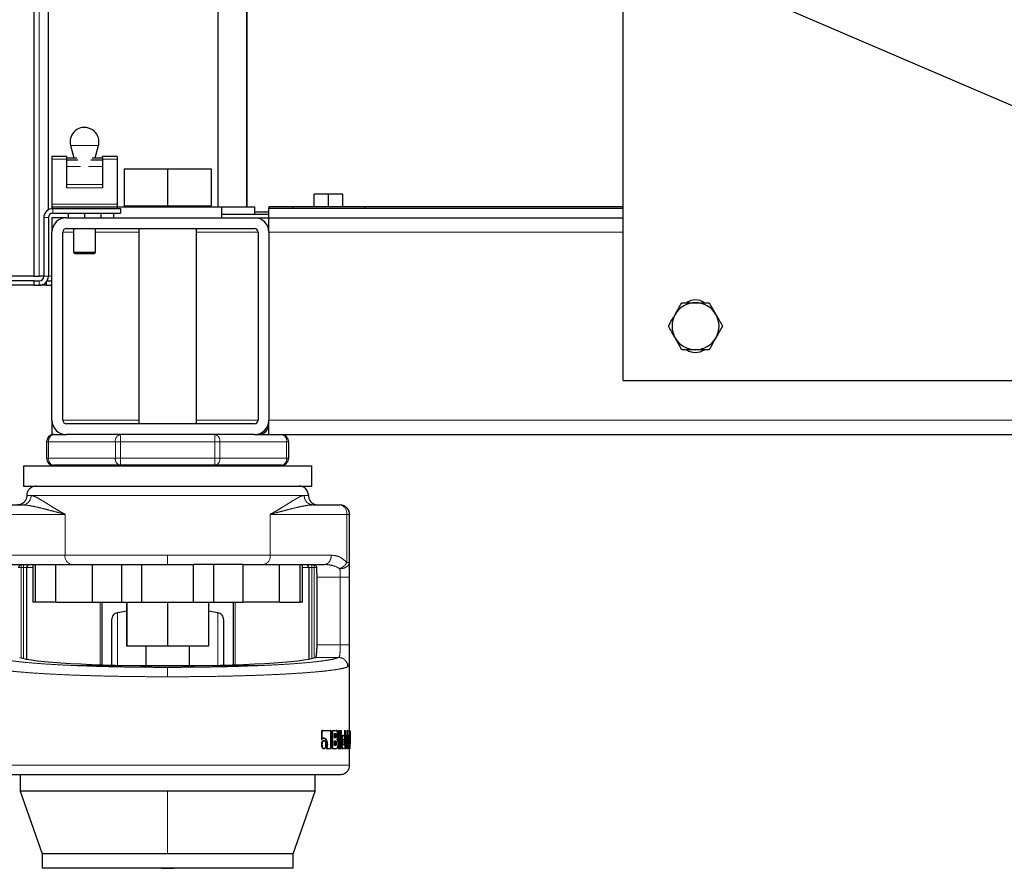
# Model space of a CAD drawing. Header units: millimetres. Extents: x 27 to 261, y 60 to 147.
# Tile 20 of 75: x 98.21 to 103.66, y 60.49 to 65.19. Entities that reach past the tile are written whole.
import ezdxf

# ---------------------------------------------------------------- set-up
doc = ezdxf.new("R2010")
doc.units = ezdxf.units.MM
doc.linetypes.add('PHANTOM', pattern=[12.7, 6.35, -1.27, 1.27, -1.27, 1.27, -1.27])

msp = doc.modelspace()

# ---------------------------------------------------------------- linework, layer by layer
at = {"color": 7, "linetype": 'Continuous', "lineweight": 25}
for p, q in [((98.2917, 90.4667), (98.2917, 63.7708)), ((98.3717, 64.1391), (98.3717, 90.3867)), ((99.3117, 64.1546), (99.3117, 70.9526)), ((99.4687, 70.8345), (99.4687, 64.1546)), ((99.4717, 64.1546), (99.4717, 70.8322)), ((101.5517, 63.1946), (101.5517, 65.2946)), ((102.3517, 65.2946), (105.1517, 64.0946)), ((98.4944, 64.4939), (98.5128, 64.4253)), ((98.6306, 64.4253), (98.649, 64.4939)), ((98.4717, 64.4338), (98.3917, 64.4338)), ((98.3917, 64.4338), (98.3917, 64.419)), ((98.3917, 64.419), (98.3917, 64.169)), ((98.4717, 64.4338), (98.4717, 64.4253)), ((98.4717, 64.4253), (98.5287, 64.4253)), ((98.4717, 64.4253), (98.4717, 64.4159)), ((98.4717, 64.4159), (98.5358, 64.4159)), ((98.4717, 64.4159), (98.4717, 64.379)), ((98.6075, 64.4159), (98.6717, 64.4159)), ((98.6147, 64.4253), (98.6717, 64.4253)), ((98.7517, 64.4338), (98.6717, 64.4338)), ((98.6717, 64.4253), (98.6717, 64.4338)), ((98.6717, 64.4253), (98.6717, 64.4159)), ((98.6717, 64.4159), (98.6717, 64.379)), ((98.7517, 64.4338), (98.7517, 64.419)), ((98.7517, 64.419), (98.7517, 64.169)), ((98.4717, 64.379), (98.4717, 64.2795)), ((98.6717, 64.379), (98.6717, 64.2795)), ((98.7917, 64.3646), (98.7917, 64.1606)), ((98.7917, 64.3646), (99.0317, 64.3646)), ((99.0317, 64.3646), (99.0317, 64.1606)), ((99.0317, 64.3646), (99.2717, 64.3646)), ((99.2717, 64.3646), (99.2717, 64.1606)), ((98.4717, 64.2795), (98.4717, 64.2599)), ((98.6717, 64.2795), (98.6717, 64.2599)), ((99.8417, 64.1546), (99.8417, 64.2246)), ((99.9217, 64.2246), (99.8417, 64.2246)), ((99.9217, 64.1546), (99.9217, 64.2246)), ((100.0017, 64.2246), (99.9217, 64.2246)), ((100.0017, 64.1546), (100.0017, 64.2246)), ((98.3917, 64.169), (98.3917, 64.1558)), ((98.7517, 64.169), (98.7517, 64.1558)), ((98.3917, 64.1558), (98.3917, 64.1458)), ((98.3917, 64.1558), (98.7517, 64.1558)), ((98.3917, 64.1458), (98.3967, 64.1458)), ((98.3967, 64.1458), (98.7717, 64.1458)), ((98.3967, 64.1208), (98.7717, 64.1208)), ((98.4817, 64.1208), (98.4817, 64.0946)), ((98.5717, 64.1208), (98.5717, 64.0946)), ((98.6617, 64.1208), (98.6617, 64.0946)), ((98.7317, 64.1208), (98.7317, 64.0946)), ((98.7517, 64.1558), (98.7517, 64.1458)), ((98.7517, 64.1546), (99.3317, 64.1546)), ((98.7717, 64.1458), (98.7717, 64.1208)), ((98.7917, 64.1606), (98.7917, 64.1546)), ((98.7917, 64.1606), (98.9117, 64.1606)), ((98.9117, 64.1606), (99.0317, 64.1606)), ((99.0317, 64.1606), (99.1517, 64.1606)), ((99.1517, 64.1606), (99.2717, 64.1606)), ((99.2717, 64.1546), (99.2717, 64.1606)), ((99.3317, 64.0946), (99.3317, 64.1546)), ((99.3317, 64.1546), (99.5117, 64.1546)), ((99.3317, 64.1146), (99.5917, 64.1146)), ((99.5117, 64.1546), (99.5117, 64.1146)), ((99.5917, 64.1246), (99.5117, 64.1246)), ((99.7217, 64.1546), (99.5917, 64.1546)), ((99.5917, 64.1546), (99.5917, 64.1473)), ((99.5917, 64.0946), (99.5917, 64.1473)), ((99.5917, 64.1473), (101.5517, 64.1473)), ((99.7217, 64.1546), (99.7217, 64.1473)), ((100.1217, 64.1546), (99.7217, 64.1546)), ((100.1217, 64.1473), (100.1217, 64.1546)), ((101.5517, 64.1546), (100.1217, 64.1546)), ((98.3467, 64.0958), (98.3467, 63.7708)), ((98.3717, 64.0958), (98.3717, 63.7708)), ((98.4717, 64.0946), (98.3917, 64.0946)), ((98.3917, 64.0946), (98.3917, 64.0146)), ((98.4717, 64.0946), (99.5117, 64.0946)), ((99.5117, 64.0946), (99.5917, 64.0946)), ((99.5917, 64.0946), (101.5517, 64.0946)), ((99.5917, 64.0146), (99.5917, 64.0946)), ((98.3917, 62.9746), (98.3917, 64.0146)), ((98.4517, 62.9746), (98.4517, 64.0146)), ((98.4717, 64.0346), (99.5117, 64.0346)), ((98.5117, 64.0346), (98.5117, 63.9046)), ((98.6317, 63.9046), (98.6317, 64.0346)), ((98.8717, 64.0346), (98.8717, 62.9546)), ((99.1917, 62.9546), (99.1917, 64.0346)), ((99.5317, 64.0146), (99.5317, 62.9746)), ((99.5917, 64.0346), (99.5891, 64.0346)), ((99.5917, 64.0146), (99.5917, 62.9746)), ((98.5117, 63.9046), (98.5217, 63.8946)), ((98.5117, 63.9046), (98.5417, 63.9046)), ((98.5467, 63.8946), (98.5217, 63.8946)), ((98.5417, 63.9046), (98.6317, 63.9046)), ((98.6217, 63.8946), (98.5467, 63.8946)), ((98.6217, 63.8946), (98.6317, 63.9046)), ((98.2917, 63.7708), (97.8017, 63.7708)), ((98.2917, 63.7458), (97.8017, 63.7458)), ((98.2917, 63.7708), (98.3217, 63.7708)), ((98.2917, 63.7458), (98.2917, 63.7208)), ((98.2917, 63.7458), (98.3217, 63.7458)), ((98.3467, 63.7708), (98.3217, 63.7708)), ((98.3592, 63.7377), (98.3592, 63.7208)), ((98.365, 63.7458), (98.3917, 63.7458)), ((98.2917, 63.7208), (97.8017, 63.7208)), ((98.2917, 63.7208), (98.3217, 63.7208)), ((98.3592, 63.7208), (98.3217, 63.7208)), ((98.3592, 63.7208), (98.3917, 63.7208)), ((101.8766, 63.6246), (101.9517, 63.6246)), ((102.0267, 63.6246), (102.0643, 63.5596)), ((101.8766, 63.3646), (101.8391, 63.4296)), ((102.0267, 63.3646), (101.9517, 63.3646)), ((101.5517, 63.1946), (105.1517, 63.1946)), ((98.3917, 62.9746), (98.3917, 62.8946)), ((99.5917, 62.8946), (99.5917, 62.9746)), ((99.5117, 62.9546), (98.4717, 62.9546)), ((98.3617, 62.8546), (98.3617, 62.7646)), ((98.4017, 62.8946), (98.3917, 62.8946)), ((98.4017, 62.8946), (98.4717, 62.8946)), ((99.5117, 62.8946), (98.4717, 62.8946)), ((99.5117, 62.8946), (99.5917, 62.8946)), ((99.5917, 62.8946), (127.3117, 62.8946)), ((99.7017, 62.7646), (99.7017, 62.8546)), ((98.2336, 62.7212), (98.2336, 62.6096)), ((98.2336, 62.7212), (99.8298, 62.7212)), ((98.7707, 62.7246), (98.4017, 62.7246)), ((98.4317, 62.7246), (98.4317, 62.7212)), ((99.2926, 62.7246), (98.7707, 62.7246)), ((99.6617, 62.7246), (99.2926, 62.7246)), ((99.6317, 62.7212), (99.6317, 62.7246)), ((99.8298, 62.6096), (99.8298, 62.7212)), ((98.2336, 62.6096), (99.8298, 62.6096)), ((98.0786, 62.5055), (98.2261, 62.5055)), ((99.8372, 62.5055), (99.9848, 62.5055)), ((100.0342, 62.467), (100.0368, 62.4534)), ((100.038, 61.2551), (100.038, 62.4534)), ((98.1644, 62.1758), (98.4132, 62.1758)), ((98.2509, 62.1585), (98.2509, 61.652)), ((98.2856, 62.1758), (98.2856, 61.9676)), ((98.2993, 62.1758), (98.2993, 61.9676)), ((98.4132, 61.9676), (98.4132, 62.1758)), ((98.4132, 62.1758), (98.6144, 62.1758)), ((98.6144, 62.1758), (98.6144, 61.9676)), ((98.6144, 62.1758), (98.6282, 62.1758)), ((98.7782, 61.9676), (98.7782, 62.1758)), ((98.8894, 61.9676), (98.8894, 62.1758)), ((98.8894, 62.1758), (99.174, 62.1758)), ((99.174, 61.9676), (99.174, 62.1758)), ((99.2851, 62.1758), (99.2851, 61.9676)), ((99.449, 62.1758), (99.4352, 62.1758)), ((99.449, 61.9676), (99.449, 62.1758)), ((99.449, 62.1758), (99.6502, 62.1758)), ((99.6502, 61.9676), (99.6502, 62.1758)), ((99.6502, 62.1758), (99.8989, 62.1758)), ((99.7641, 61.9676), (99.7641, 62.1758)), ((99.7778, 61.9676), (99.7778, 62.1758)), ((99.8125, 62.1585), (99.8125, 61.652)), ((99.8581, 61.731), (99.8581, 62.1064)), ((98.2993, 61.9676), (98.2856, 61.9676)), ((98.4132, 61.9676), (98.2993, 61.9676)), ((98.4132, 61.9676), (98.6144, 61.9676)), ((98.6144, 61.9676), (98.7782, 61.9676)), ((98.6673, 61.9676), (98.6673, 61.6208)), ((98.7782, 61.9676), (98.8894, 61.9676)), ((98.8061, 61.9676), (98.8061, 61.7247)), ((98.8061, 61.7247), (98.8061, 61.9676)), ((98.8894, 61.9676), (99.174, 61.9676)), ((99.0317, 61.9676), (99.0317, 61.7247)), ((99.174, 61.9676), (99.2851, 61.9676)), ((99.2572, 61.9676), (99.2572, 61.7247)), ((99.2851, 61.9676), (99.449, 61.9676)), ((99.396, 61.6208), (99.396, 61.9676)), ((99.6502, 61.9676), (99.449, 61.9676)), ((99.6502, 61.9676), (99.7641, 61.9676)), ((99.7778, 61.9676), (99.7641, 61.9676)), ((98.8061, 61.9176), (98.7543, 61.9088)), ((99.3091, 61.9088), (99.2572, 61.9176)), ((99.0317, 61.7247), (98.8061, 61.7247)), ((98.8061, 61.7247), (98.8061, 61.7247)), ((98.9117, 61.7247), (98.9117, 61.6161)), ((99.2572, 61.7247), (99.0317, 61.7247)), ((99.1517, 61.6161), (99.1517, 61.7247)), ((98.5314, 61.6161), (99.5315, 61.6161)), ((99.8821, 61.2492), (99.8821, 61.2079)), ((99.8821, 61.2492), (99.8855, 61.2492)), ((99.8855, 61.2492), (99.8855, 61.2079)), ((99.8866, 61.2576), (99.89, 61.2576)), ((99.89, 61.2576), (99.9309, 61.2576)), ((99.9348, 61.1664), (99.9348, 61.2492)), ((99.9401, 61.2576), (99.9401, 61.1576)), ((99.9401, 61.2576), (99.9437, 61.2576)), ((99.9437, 61.2576), (99.9437, 61.1576)), ((99.9437, 61.2576), (99.9647, 61.2576)), ((99.9623, 61.2392), (99.9521, 61.2392)), ((99.9521, 61.2392), (99.9521, 61.2194)), ((99.9606, 61.2245), (99.9606, 61.2342)), ((99.9643, 61.2342), (99.9606, 61.2342)), ((99.9606, 61.2245), (99.9643, 61.2245)), ((99.9643, 61.2245), (99.9643, 61.2342)), ((99.9717, 61.2271), (99.9717, 61.2391)), ((99.9728, 61.2576), (99.9728, 61.1576)), ((99.9728, 61.2576), (99.9765, 61.2576)), ((99.9765, 61.2576), (99.9834, 61.2576)), ((99.9765, 61.2576), (99.9765, 61.1576)), ((99.9834, 61.1576), (99.9834, 61.2576)), ((99.9838, 61.2576), (99.9838, 61.2376)), ((99.9838, 61.2576), (99.9876, 61.2576)), ((99.9838, 61.2376), (99.9876, 61.2376)), ((99.9838, 61.2296), (99.9838, 61.1576)), ((99.9838, 61.2296), (99.9876, 61.2296)), ((99.9876, 61.2576), (99.9876, 61.2376)), ((99.9876, 61.2576), (99.9939, 61.2576)), ((99.9876, 61.2376), (99.9939, 61.2376)), ((99.9876, 61.2296), (99.9939, 61.2296)), ((99.9876, 61.2296), (99.9876, 61.1576)), ((99.9939, 61.2376), (99.9939, 61.2576)), ((99.9939, 61.1576), (99.9939, 61.2296)), ((99.9986, 61.2297), (100.0025, 61.2297)), ((100.0025, 61.2297), (100.0111, 61.2297)), ((100.0097, 61.2576), (100.0097, 61.2297)), ((100.0097, 61.2576), (100.0136, 61.2576)), ((100.0111, 61.2102), (100.0111, 61.2297)), ((100.0136, 61.2576), (100.0136, 61.1576)), ((100.0136, 61.2576), (100.0181, 61.2576)), ((100.0181, 61.1576), (100.0181, 61.2576)), ((100.0184, 61.2296), (100.0181, 61.2271)), ((100.0184, 61.2296), (100.0223, 61.2296)), ((100.0223, 61.2296), (100.0265, 61.2296)), ((100.0228, 61.1954), (100.0265, 61.2296)), ((100.0239, 61.2576), (100.0239, 61.2296)), ((100.0239, 61.2576), (100.0278, 61.2576)), ((100.0278, 61.2576), (100.0278, 61.1576)), ((100.0278, 61.2576), (100.031, 61.2576)), ((100.031, 61.1576), (100.031, 61.2576)), ((100.031, 61.2309), (100.0349, 61.2309)), ((100.0349, 61.2309), (100.0378, 61.2309)), ((100.038, 61.2553), (100.042, 61.2553)), ((100.0418, 61.2312), (100.0418, 61.1853)), ((100.042, 61.158), (100.042, 61.2549)), ((99.882, 61.1791), (99.8854, 61.1791)), ((99.8821, 61.2079), (99.8855, 61.2079)), ((99.8932, 61.2006), (99.8967, 61.2006)), ((99.9116, 61.1792), (99.9151, 61.1792)), ((99.9521, 61.2194), (99.9623, 61.2194)), ((99.9633, 61.1978), (99.9521, 61.1978)), ((99.9521, 61.1978), (99.9521, 61.1766)), ((99.9521, 61.1766), (99.9633, 61.1766)), ((99.9615, 61.1817), (99.9615, 61.1928)), ((99.9652, 61.1928), (99.9615, 61.1928)), ((99.9652, 61.1817), (99.9615, 61.1817)), ((99.9652, 61.1817), (99.9652, 61.1928)), ((99.9724, 61.1903), (99.9724, 61.1761)), ((99.9939, 61.2127), (99.9976, 61.2127)), ((99.9939, 61.1746), (99.9976, 61.1746)), ((99.9976, 61.2127), (99.9976, 61.1746)), ((100.0033, 61.1827), (100.0033, 61.2052)), ((100.0047, 61.2102), (100.0111, 61.2102)), ((100.0047, 61.1777), (100.0111, 61.1777)), ((100.0097, 61.2102), (100.0097, 61.1777)), ((100.0111, 61.1777), (100.0111, 61.1576)), ((100.0181, 61.1954), (100.0185, 61.1954)), ((100.0181, 61.1659), (100.0191, 61.1576)), ((100.0273, 61.1576), (100.0228, 61.1954)), ((100.0239, 61.2054), (100.0239, 61.1863)), ((100.031, 61.2136), (100.0327, 61.2136)), ((100.031, 61.1749), (100.0327, 61.1749)), ((100.0327, 61.2136), (100.0327, 61.1749)), ((100.0351, 61.2097), (100.0351, 61.1988)), ((100.0378, 61.2095), (100.0351, 61.2095)), ((100.0351, 61.1988), (100.0378, 61.2078)), ((100.0378, 61.2078), (100.0351, 61.2078)), ((100.0351, 61.1808), (100.0393, 61.1962)), ((100.0355, 61.178), (100.0393, 61.178)), ((100.0373, 61.2147), (100.0357, 61.2147)), ((100.0378, 61.2078), (100.0378, 61.2095)), ((100.0378, 61.1909), (100.0378, 61.1853)), ((100.0378, 61.1853), (100.0378, 61.178)), ((100.0393, 61.1962), (100.0393, 61.2136)), ((100.0393, 61.1576), (100.0393, 61.178)), ((99.8932, 61.1576), (99.8967, 61.1576)), ((99.9077, 61.1579), (99.9112, 61.1579)), ((99.9112, 61.1579), (99.9309, 61.1579)), ((99.9401, 61.1576), (99.9437, 61.1576)), ((99.9437, 61.1576), (99.9655, 61.1576)), ((99.9728, 61.1576), (99.9765, 61.1576)), ((99.9765, 61.1576), (99.9834, 61.1576)), ((99.9838, 61.1576), (99.9876, 61.1576)), ((99.9876, 61.1576), (99.9939, 61.1576)), ((99.9986, 61.1576), (100.0025, 61.1576)), ((100.0111, 61.1576), (100.0025, 61.1576)), ((100.0111, 61.1576), (100.0136, 61.1576)), ((100.0136, 61.1576), (100.0181, 61.1576)), ((100.0231, 61.1576), (100.0191, 61.1576)), ((100.0231, 61.1576), (100.0273, 61.1576)), ((100.0273, 61.1576), (100.0278, 61.1576)), ((100.0278, 61.1576), (100.031, 61.1576)), ((100.0349, 61.1576), (100.031, 61.1576)), ((100.0349, 61.1576), (100.0393, 61.1576)), ((100.038, 61.0654), (100.038, 61.1576)), ((100.0393, 61.1641), (100.0419, 61.1641)), ((100.042, 61.1576), (100.0393, 61.1576)), ((98.2162, 61.0134), (98.2162, 60.9221)), ((99.8472, 60.9221), (99.8472, 61.0134)), ((98.2162, 60.9221), (98.3377, 60.575)), ((99.0317, 60.9221), (98.2162, 60.9221)), ((99.8472, 60.9221), (99.0317, 60.9221)), ((99.7257, 60.575), (99.8472, 60.9221)), ((98.3377, 60.575), (98.3377, 60.495)), ((99.0317, 60.575), (98.3377, 60.575)), ((99.7257, 60.575), (99.0317, 60.575)), ((99.7257, 60.495), (99.7257, 60.575)), ((99.7257, 60.495), (98.3377, 60.495))]:
    msp.add_line(p, q, dxfattribs=at)
at = {"color": 8, "linetype": 'PHANTOM', "lineweight": 18}
for p, q in [((98.3217, 63.7708), (98.3217, 90.3867)), ((98.533, 64.4939), (98.4944, 64.4939)), ((98.649, 64.4939), (98.533, 64.4939)), ((98.3917, 64.419), (98.4717, 64.419)), ((98.6717, 64.419), (98.7517, 64.419)), ((98.4717, 64.379), (98.5502, 64.379)), ((98.5931, 64.379), (98.6717, 64.379)), ((98.4717, 64.2795), (98.6717, 64.2795)), ((98.4717, 64.2599), (98.6717, 64.2599)), ((98.3917, 64.169), (98.7517, 64.169)), ((98.3967, 64.1208), (98.3967, 64.1458)), ((98.3717, 64.0958), (98.3467, 64.0958)), ((98.5117, 64.0146), (98.4517, 64.0146)), ((98.8717, 64.0146), (98.6317, 64.0146)), ((99.5317, 64.0146), (99.1917, 64.0146)), ((99.5917, 64.0146), (101.5517, 64.0146)), ((98.3217, 63.7458), (98.3217, 63.7208)), ((98.3467, 63.7708), (98.3717, 63.7708)), ((98.3917, 63.7708), (98.3717, 63.7708)), ((98.8717, 62.9746), (98.4517, 62.9746)), ((99.5317, 62.9746), (99.1917, 62.9746)), ((99.5917, 62.9746), (127.3117, 62.9746)), ((98.3734, 62.8546), (98.3617, 62.8546)), ((98.3734, 62.7646), (98.3734, 62.8546)), ((98.3734, 62.8546), (98.7424, 62.8546)), ((98.7424, 62.8546), (98.7424, 62.7646)), ((98.7707, 62.8546), (98.7424, 62.8546)), ((98.7707, 62.8546), (98.7707, 62.8946)), ((98.7707, 62.7646), (98.7707, 62.8546)), ((98.7707, 62.8546), (99.2926, 62.8546)), ((99.2926, 62.8946), (99.2926, 62.8546)), ((99.2926, 62.8546), (99.2926, 62.7646)), ((99.3209, 62.8546), (99.2926, 62.8546)), ((99.3209, 62.7646), (99.3209, 62.8546)), ((99.3209, 62.8546), (99.69, 62.8546)), ((99.69, 62.8546), (99.69, 62.7646)), ((99.7017, 62.8546), (99.69, 62.8546)), ((98.3734, 62.7646), (98.3617, 62.7646)), ((98.3734, 62.7646), (98.7424, 62.7646)), ((98.7707, 62.7646), (98.7424, 62.7646)), ((98.7707, 62.7646), (99.2926, 62.7646)), ((98.7707, 62.7246), (98.7707, 62.7646)), ((99.3209, 62.7646), (99.2926, 62.7646)), ((99.2926, 62.7646), (99.2926, 62.7246)), ((99.3209, 62.7646), (99.69, 62.7646)), ((99.7017, 62.7646), (99.69, 62.7646)), ((98.2527, 62.5575), (98.2766, 62.5575)), ((98.2766, 62.5575), (99.7868, 62.5575)), ((99.7868, 62.5575), (99.8107, 62.5575)), ((98.0407, 62.4534), (98.4641, 62.4534)), ((98.4641, 62.4534), (98.4641, 62.2279)), ((99.5993, 62.2279), (99.5993, 62.4534)), ((99.5993, 62.4534), (100.0227, 62.4534)), ((100.0227, 62.1865), (100.0227, 62.4534)), ((100.0227, 62.4534), (100.0368, 62.4534)), ((100.0368, 62.1865), (100.0368, 62.4534)), ((100.0368, 62.4534), (100.038, 62.4534)), ((98.4641, 62.2279), (98.1265, 62.2279)), ((99.0317, 62.2279), (98.4641, 62.2279)), ((99.0317, 62.1758), (99.0317, 62.2279)), ((99.5993, 62.2279), (99.0317, 62.2279)), ((99.9369, 62.2279), (99.5993, 62.2279)), ((98.222, 62.1585), (98.2047, 62.1585)), ((98.222, 62.1585), (98.222, 62.1758)), ((98.222, 61.6587), (98.222, 62.1585)), ((98.222, 62.1585), (98.2336, 62.1585)), ((98.2336, 62.1585), (98.2336, 62.1758)), ((98.2509, 62.1585), (98.2336, 62.1585)), ((98.2336, 62.1585), (98.2336, 61.6556)), ((98.2856, 62.1585), (98.2509, 62.1585)), ((99.8125, 62.1585), (99.7778, 62.1585)), ((99.8125, 62.1585), (99.8298, 62.1585)), ((99.8298, 62.1758), (99.8298, 62.1585)), ((99.8298, 62.1585), (99.8414, 62.1585)), ((99.8298, 61.6556), (99.8298, 62.1585)), ((99.8414, 62.1758), (99.8414, 62.1585)), ((99.8414, 62.1585), (99.8587, 62.1585)), ((99.8414, 62.1585), (99.8414, 61.6587)), ((100.0368, 62.1865), (100.0227, 62.1865)), ((99.8581, 62.1064), (99.9858, 62.1064)), ((99.9858, 61.731), (99.9858, 62.1064)), ((100.0378, 61.731), (100.0378, 62.1064)), ((98.6581, 61.6211), (98.6581, 61.9676)), ((99.4053, 61.9676), (99.4053, 61.6211)), ((98.7543, 61.6161), (98.7543, 61.9088)), ((99.3091, 61.6161), (99.3091, 61.9088)), ((99.9858, 61.731), (99.8581, 61.731)), ((100.0378, 61.731), (99.9858, 61.731)), ((99.8501, 61.6617), (99.977, 61.6617)), ((100.0378, 61.2312), (100.0418, 61.2312)), ((100.0378, 61.1853), (100.0418, 61.1853)), ((100.038, 61.0654), (98.0254, 61.0654)), ((99.0317, 60.9221), (99.0317, 60.575))]:
    msp.add_line(p, q, dxfattribs=at)
at = {"color": 7, "linetype": 'Continuous', "lineweight": 25, "flags": 128}
for points in [[(99.9944, 62.5038), (99.9922, 62.5045), (99.9848, 62.5055)], [(98.9963, 60.495), (99.0317, 60.4946), (99.0671, 60.495)]]:
    msp.add_lwpolyline(points, dxfattribs=at)
at = {"color": 7, "linetype": 'Continuous', "lineweight": 25}
for centre, radius, start, end in [((98.5717, 64.5146), 0.08, 0, 195), ((98.5717, 64.5146), 0.08, 345, 0), ((98.3967, 64.0958), 0.05, 90, 180), ((98.3967, 64.0958), 0.025, 90, 180), ((98.4717, 64.0146), 0.08, 90, 180), ((99.5117, 64.0146), 0.08, 0, 90), ((98.4717, 64.0146), 0.02, 90, 180), ((99.5117, 64.0146), 0.02, 0, 90), ((98.3217, 63.7708), 0.05, 270, 0), ((98.3217, 63.7708), 0.025, 270, 0), ((101.9517, 63.4946), 0.13, 90, 150), ((101.9517, 63.5446), 0.095, 59.1662, 121.1996), ((101.9517, 63.4946), 0.13, 30, 90), ((101.9517, 63.4946), 0.13, 150, 210), ((101.9517, 63.4946), 0.13, 330, 30), ((101.9517, 63.4946), 0.13, 210, 270), ((101.9517, 63.4946), 0.13, 270, 330), ((101.9517, 63.4446), 0.095, 239.1662, 301.1996), ((98.4717, 62.9746), 0.08, 180, 270), ((98.4717, 62.9746), 0.02, 180, 270), ((99.5117, 62.9746), 0.02, 270, 0), ((99.5117, 62.9746), 0.08, 270, 0), ((99.5317, 62.9546), 0.06, 270, 0), ((98.4017, 62.8546), 0.04, 90, 180), ((99.6617, 62.8546), 0.04, 0, 90), ((98.4017, 62.7646), 0.04, 180, 270), ((99.6617, 62.7646), 0.04, 270, 360), ((98.2683, 62.1585), 0.0174, 90, 180), ((99.7951, 62.1585), 0.0174, 0, 90)]:
    msp.add_arc(centre, radius, start, end, dxfattribs=at)
at = {"color": 8, "linetype": 'PHANTOM', "lineweight": 18}
for centre, radius, start, end in [((98.4088, 62.8596), 0.0357, 101.4218, 188.0495), ((98.7778, 62.8596), 0.0357, 101.4217, 188.0495), ((99.2856, 62.8596), 0.0357, 351.9505, 78.5783), ((99.6546, 62.8596), 0.0357, 351.9504, 78.5783), ((98.4088, 62.7596), 0.0357, 171.9506, 258.5782), ((98.7778, 62.7596), 0.0357, 171.9505, 258.5782), ((99.2856, 62.7596), 0.0357, 281.4217, 8.0495), ((99.6546, 62.7596), 0.0357, 281.4218, 8.0496), ((98.2253, 62.5568), 0.0513, 270.9081, 0.8802), ((99.9727, 62.4584), 0.0503, 354.2983, 64.3641), ((98.5104, 62.2218), 0.0467, 172.4902, 259.6668), ((99.553, 62.2218), 0.0467, 280.3333, 7.5097), ((99.9476, 62.2314), 0.0875, 295.141, 329.1406)]:
    msp.add_arc(centre, radius, start, end, dxfattribs=at)
at = {"color": 7, "linetype": 'Continuous', "lineweight": 25}
msp.add_ellipse((99.0317, 61.6707), major_axis=(0.8294, 0), ratio=0.067037, start_param=3.304073, end_param=6.120705, dxfattribs=at)
for points, knots in [([(101.8391, 63.5596), (101.8493, 63.5772), (101.862, 63.5992), (101.8742, 63.6204), (101.8766, 63.6246)], [0, 0, 0, 0, 0.798787, 1, 1, 1, 1]), ([(101.9517, 63.6246), (101.9535, 63.6246), (101.9788, 63.6246), (102.0036, 63.6246), (102.0267, 63.6246)], [0, 0, 0, 0, 0.070215, 1, 1, 1, 1]), ([(101.8016, 63.4946), (101.8112, 63.5113), (101.8236, 63.5327), (101.8363, 63.5547), (101.8391, 63.5596)], [0, 0, 0, 0, 0.775831, 1, 1, 1, 1]), ([(102.0643, 63.5596), (102.0652, 63.5581), (102.0778, 63.5361), (102.0903, 63.5146), (102.1018, 63.4946)], [0, 0, 0, 0, 0.070215, 1, 1, 1, 1]), ([(101.8391, 63.4296), (101.8382, 63.4312), (101.8255, 63.4531), (101.8131, 63.4746), (101.8016, 63.4946)], [0, 0, 0, 0, 0.070215, 1, 1, 1, 1]), ([(102.1018, 63.4946), (102.0993, 63.4904), (102.0871, 63.4692), (102.0744, 63.4472), (102.0643, 63.4296)], [0, 0, 0, 0, 0.201215, 1, 1, 1, 1]), ([(102.0643, 63.4296), (102.0614, 63.4247), (102.0487, 63.4027), (102.0363, 63.3813), (102.0267, 63.3646)], [0, 0, 0, 0, 0.2241686, 1, 1, 1, 1]), ([(101.9517, 63.3646), (101.9499, 63.3646), (101.9246, 63.3646), (101.8997, 63.3646), (101.8766, 63.3646)], [0, 0, 0, 0, 0.0702149, 1, 1, 1, 1]), ([(98.3047, 62.6096), (98.2973, 62.6087), (98.282, 62.6068), (98.2645, 62.5927), (98.2544, 62.5752), (98.2532, 62.5633), (98.2527, 62.5575)], [0, 0, 0, 0, 0.270261, 0.56243, 0.789736, 1, 1, 1, 1]), ([(99.8107, 62.5575), (99.8098, 62.5649), (99.8079, 62.5803), (99.7938, 62.5977), (99.7763, 62.6079), (99.7644, 62.609), (99.7587, 62.6096)], [0, 0, 0, 0, 0.270261, 0.562429, 0.789736, 1, 1, 1, 1]), ([(98.2527, 62.5575), (98.252, 62.551), (98.2509, 62.5409), (98.2444, 62.5288), (98.2377, 62.5205), (98.2293, 62.5138), (98.2172, 62.5073), (98.2071, 62.5062), (98.2006, 62.5055)], [0, 0, 0, 0, 0.239457, 0.368361, 0.5, 0.631639, 0.760543, 1, 1, 1, 1]), ([(99.8107, 62.5575), (99.8114, 62.551), (99.8125, 62.5409), (99.819, 62.5288), (99.8257, 62.5205), (99.834, 62.5138), (99.8462, 62.5073), (99.8562, 62.5062), (99.8628, 62.5055)], [0, 0, 0, 0, 0.239457, 0.36836, 0.5, 0.63164, 0.760542, 1, 1, 1, 1]), ([(100.0341, 62.467), (100.0337, 62.4693), (100.032, 62.4784), (100.0213, 62.4912), (100.0072, 62.5013), (99.9973, 62.5025), (99.9943, 62.5029)], [0, 0, 0, 0, 0.125758, 0.484328, 0.842903, 1, 1, 1, 1]), ([(100.0376, 62.4534), (100.0372, 62.459), (100.0365, 62.4703), (100.0274, 62.4866), (100.013, 62.4993), (100.0008, 62.5028), (99.9948, 62.5045)], [0, 0, 0, 0, 0.246572, 0.500197, 0.753932, 1, 1, 1, 1]), ([(98.2076, 62.1585), (98.2084, 62.1613), (98.2102, 62.167), (98.2186, 62.174), (98.2264, 62.1751), (98.2316, 62.1758)], [0, 0, 0, 0, 0.2502769, 0.4998125, 1, 1, 1, 1]), ([(98.6282, 62.1758), (98.6551, 62.1758), (98.7091, 62.1758), (98.7972, 62.1758), (98.8587, 62.1758), (98.8894, 62.1758)], [0, 0, 0, 0, 0.333229, 0.667332, 1, 1, 1, 1]), ([(99.4352, 62.1758), (99.4082, 62.1758), (99.3542, 62.1758), (99.2662, 62.1758), (99.2046, 62.1758), (99.174, 62.1758)], [0, 0, 0, 0, 0.3331997, 0.6673012, 1, 1, 1, 1]), ([(99.8317, 62.1758), (99.8369, 62.1751), (99.8447, 62.174), (99.8532, 62.167), (99.8549, 62.1613), (99.8558, 62.1585)], [0, 0, 0, 0, 0.500187, 0.749723, 1, 1, 1, 1]), ([(99.8581, 62.1064), (99.8581, 62.1142), (99.8579, 62.1297), (99.8571, 62.1474), (99.8561, 62.1556), (99.8558, 62.1585)], [0, 0, 0, 0, 0.395756, 0.791504, 1, 1, 1, 1]), ([(98.7543, 61.9088), (98.75, 61.9075), (98.7411, 61.9049), (98.7303, 61.8955), (98.723, 61.8832), (98.7221, 61.8739), (98.7217, 61.8694)], [0, 0, 0, 0, 0.242357, 0.5, 0.757643, 1, 1, 1, 1]), ([(99.3417, 61.8694), (99.3412, 61.8739), (99.3403, 61.8832), (99.3331, 61.8955), (99.3223, 61.9049), (99.3134, 61.9075), (99.3091, 61.9088)], [0, 0, 0, 0, 0.242357, 0.500001, 0.757643, 1, 1, 1, 1]), ([(98.7217, 61.8694), (98.7217, 61.8685), (98.7217, 61.8665), (98.7217, 61.8509), (98.7217, 61.8267), (98.7217, 61.7941), (98.7217, 61.7546), (98.7217, 61.7095), (98.7217, 61.6645), (98.7217, 61.6328), (98.7217, 61.6194)], [0, 0, 0, 0, 0.138142, 0.275217, 0.410203, 0.54218, 0.670347, 0.794044, 0.912777, 1, 1, 1, 1]), ([(99.3417, 61.6194), (99.3417, 61.6328), (99.3417, 61.6645), (99.3417, 61.7095), (99.3417, 61.7546), (99.3417, 61.7941), (99.3417, 61.8267), (99.3417, 61.8509), (99.3417, 61.8665), (99.3417, 61.8685), (99.3417, 61.8694)], [0, 0, 0, 0, 0.087354, 0.20607, 0.329749, 0.457898, 0.589856, 0.724822, 0.861878, 1, 1, 1, 1]), ([(99.8501, 61.6617), (99.8513, 61.663), (99.8537, 61.6656), (99.8561, 61.679), (99.8575, 61.6977), (99.8581, 61.7162), (99.8581, 61.7275), (99.8581, 61.731)], [0, 0, 0, 0, 0.225842, 0.451772, 0.675828, 0.898688, 1, 1, 1, 1]), ([(99.8866, 61.2576), (99.886, 61.2575), (99.8848, 61.2572), (99.8833, 61.2552), (99.8824, 61.2527), (99.8822, 61.2505), (99.8821, 61.2494), (99.8821, 61.2492)], [0, 0, 0, 0, 0.270768, 0.516575, 0.734632, 0.950512, 1, 1, 1, 1]), ([(99.89, 61.2576), (99.8895, 61.2575), (99.8883, 61.2573), (99.8869, 61.2556), (99.8859, 61.2532), (99.8855, 61.2509), (99.8855, 61.2495), (99.8855, 61.2492)], [0, 0, 0, 0, 0.237846, 0.478394, 0.69121, 0.914869, 1, 1, 1, 1]), ([(99.9348, 61.2492), (99.9347, 61.2502), (99.9346, 61.2523), (99.9338, 61.2549), (99.9328, 61.2567), (99.9318, 61.2575), (99.9312, 61.2576), (99.9309, 61.2576)], [0, 0, 0, 0, 0.231972, 0.466693, 0.674395, 0.866949, 1, 1, 1, 1]), ([(99.9606, 61.2342), (99.9605, 61.2351), (99.9605, 61.2364), (99.9602, 61.2379), (99.9597, 61.2387), (99.9592, 61.2392), (99.9588, 61.2392), (99.9586, 61.2392)], [0, 0, 0, 0, 0.316315, 0.47011, 0.624859, 0.841355, 1, 1, 1, 1]), ([(99.9586, 61.2194), (99.9589, 61.2195), (99.9594, 61.2196), (99.96, 61.2204), (99.9604, 61.2215), (99.9605, 61.2229), (99.9606, 61.224), (99.9606, 61.2245)], [0, 0, 0, 0, 0.305732, 0.463076, 0.621218, 0.820753, 1, 1, 1, 1]), ([(99.9643, 61.2342), (99.9642, 61.2351), (99.9642, 61.2364), (99.9639, 61.2378), (99.9634, 61.2387), (99.9629, 61.2392), (99.9625, 61.2392), (99.9623, 61.2392)], [0, 0, 0, 0, 0.31456, 0.468299, 0.622908, 0.839724, 1, 1, 1, 1]), ([(99.9623, 61.2194), (99.9626, 61.2195), (99.963, 61.2196), (99.9636, 61.2203), (99.964, 61.2213), (99.9642, 61.2228), (99.9642, 61.2239), (99.9643, 61.2245)], [0, 0, 0, 0, 0.272713, 0.436081, 0.601271, 0.792522, 1, 1, 1, 1]), ([(99.9717, 61.2391), (99.9716, 61.2412), (99.9715, 61.2452), (99.9701, 61.2509), (99.9682, 61.2554), (99.9662, 61.2575), (99.9651, 61.2576), (99.9647, 61.2576)], [0, 0, 0, 0, 0.211225, 0.417827, 0.69759, 0.899546, 1, 1, 1, 1]), ([(99.9684, 61.2088), (99.9689, 61.2094), (99.9697, 61.2104), (99.9708, 61.2134), (99.9715, 61.219), (99.9716, 61.2238), (99.9717, 61.2271)], [0, 0, 0, 0, 0.1865307, 0.3433322, 0.5488614, 1, 1, 1, 1]), ([(99.9986, 61.2297), (99.998, 61.2295), (99.9968, 61.229), (99.9953, 61.2253), (99.9942, 61.2206), (99.994, 61.217), (99.9939, 61.2153)], [0, 0, 0, 0, 0.271681, 0.545338, 0.779815, 1, 1, 1, 1]), ([(100.0025, 61.2297), (100.0018, 61.2295), (100.0006, 61.229), (99.9991, 61.2252), (99.998, 61.2203), (99.9976, 61.2159), (99.9976, 61.2133), (99.9976, 61.2127)], [0, 0, 0, 0, 0.246149, 0.494083, 0.706487, 0.932703, 1, 1, 1, 1]), ([(100.0223, 61.2296), (100.022, 61.2273), (100.0218, 61.2248), (100.0214, 61.2221), (100.0214, 61.2215), (100.0213, 61.2208), (100.0212, 61.2202), (100.0211, 61.2196), (100.0211, 61.2191), (100.021, 61.2186), (100.021, 61.218), (100.0209, 61.2174), (100.0208, 61.217), (100.0208, 61.2165), (100.0207, 61.2161), (100.0207, 61.2157), (100.0206, 61.2151), (100.0205, 61.2141), (100.0201, 61.2109), (100.0196, 61.2068), (100.0191, 61.2027), (100.0189, 61.2006), (100.0188, 61.1996), (100.0187, 61.199), (100.0186, 61.1984), (100.0185, 61.1972), (100.0185, 61.1962), (100.0185, 61.1954)], [0, 0, 0, 0, 0.206853, 0.21978, 0.245631, 0.258588, 0.28444, 0.297364, 0.310292, 0.323217, 0.349068, 0.361993, 0.374949, 0.387871, 0.400794, 0.413717, 0.42664, 0.45251, 0.504218, 0.711078, 0.814536, 0.866243, 0.892102, 0.905035, 0.917956, 0.943836, 1, 1, 1, 1]), ([(100.0349, 61.2309), (100.0346, 61.2307), (100.0341, 61.2303), (100.0334, 61.2265), (100.0329, 61.2216), (100.0327, 61.217), (100.0327, 61.2143), (100.0327, 61.2136)], [0, 0, 0, 0, 0.242806, 0.487179, 0.701512, 0.919936, 1, 1, 1, 1]), ([(100.038, 61.2551), (100.038, 61.2547), (100.038, 61.2542), (100.0379, 61.2515), (100.0379, 61.2473), (100.0378, 61.2403), (100.0378, 61.2346), (100.0378, 61.2312)], [0, 0, 0, 0, 0.230709, 0.374125, 0.519244, 0.70104, 1, 1, 1, 1]), ([(100.0393, 61.2136), (100.0392, 61.2158), (100.0392, 61.2203), (100.0389, 61.2257), (100.0385, 61.2295), (100.0381, 61.2309), (100.0379, 61.2309), (100.0378, 61.2309)], [0, 0, 0, 0, 0.242768, 0.486988, 0.70086, 0.920388, 1, 1, 1, 1]), ([(100.042, 61.2553), (100.042, 61.2552), (100.042, 61.255), (100.042, 61.2531), (100.0419, 61.2495), (100.0419, 61.2443), (100.0418, 61.238), (100.0418, 61.2332), (100.0418, 61.2312)], [0, 0, 0, 0, 0.202681, 0.407285, 0.523073, 0.638658, 0.845688, 1, 1, 1, 1]), ([(99.8932, 61.2006), (99.8918, 61.2003), (99.889, 61.1998), (99.8855, 61.1951), (99.883, 61.1891), (99.8821, 61.1834), (99.882, 61.18), (99.882, 61.1791)], [0, 0, 0, 0, 0.241048, 0.484129, 0.693279, 0.91741, 1, 1, 1, 1]), ([(99.882, 61.1791), (99.8821, 61.1764), (99.8824, 61.1709), (99.8848, 61.1642), (99.888, 61.1596), (99.891, 61.1578), (99.8927, 61.1577), (99.8932, 61.1576)], [0, 0, 0, 0, 0.2410315, 0.4842323, 0.693477, 0.9130148, 1, 1, 1, 1]), ([(99.8967, 61.2006), (99.8952, 61.2003), (99.8924, 61.1997), (99.8889, 61.1951), (99.8864, 61.189), (99.8854, 61.1833), (99.8854, 61.18), (99.8854, 61.1791)], [0, 0, 0, 0, 0.2429869, 0.4881008, 0.6981535, 0.921101, 1, 1, 1, 1]), ([(99.8854, 61.1791), (99.8855, 61.1763), (99.8858, 61.1708), (99.8883, 61.1641), (99.8915, 61.1595), (99.8944, 61.1578), (99.8962, 61.1577), (99.8967, 61.1576)], [0, 0, 0, 0, 0.243075, 0.488333, 0.697776, 0.916608, 1, 1, 1, 1]), ([(99.8967, 61.2156), (99.8953, 61.2155), (99.8921, 61.2151), (99.8883, 61.212), (99.8862, 61.2089), (99.8855, 61.2079)], [0, 0, 0, 0, 0.35038, 0.792563, 1, 1, 1, 1]), ([(99.8933, 61.2156), (99.8947, 61.2155), (99.898, 61.2151), (99.903, 61.2111), (99.9075, 61.2032), (99.911, 61.1924), (99.9114, 61.1836), (99.9116, 61.1792)], [0, 0, 0, 0, 0.140552, 0.342321, 0.54321, 0.771876, 1, 1, 1, 1]), ([(99.8967, 61.2156), (99.8981, 61.2155), (99.9015, 61.2151), (99.9065, 61.2111), (99.9111, 61.2031), (99.9145, 61.1923), (99.9149, 61.1835), (99.9151, 61.1792)], [0, 0, 0, 0, 0.141651, 0.344197, 0.545939, 0.775196, 1, 1, 1, 1]), ([(99.9076, 61.1791), (99.9075, 61.1818), (99.9072, 61.1874), (99.9048, 61.194), (99.9018, 61.1987), (99.8989, 61.2004), (99.8971, 61.2005), (99.8967, 61.2006)], [0, 0, 0, 0, 0.243046, 0.488085, 0.700023, 0.923093, 1, 1, 1, 1]), ([(99.8967, 61.1576), (99.8981, 61.1579), (99.9009, 61.1585), (99.9043, 61.1631), (99.9067, 61.1692), (99.9075, 61.1748), (99.9076, 61.1782), (99.9076, 61.1791)], [0, 0, 0, 0, 0.242958, 0.488016, 0.701035, 0.919141, 1, 1, 1, 1]), ([(99.9116, 61.1792), (99.9115, 61.1765), (99.9113, 61.1719), (99.91, 61.1646), (99.9086, 61.1605), (99.9077, 61.1579)], [0, 0, 0, 0, 0.34783, 0.596118, 1, 1, 1, 1]), ([(99.9151, 61.1792), (99.915, 61.1765), (99.9147, 61.1699), (99.913, 61.1627), (99.9115, 61.1588), (99.9112, 61.1579)], [0, 0, 0, 0, 0.351412, 0.854034, 1, 1, 1, 1]), ([(99.9309, 61.1579), (99.9314, 61.158), (99.9323, 61.1582), (99.9335, 61.16), (99.9344, 61.1624), (99.9347, 61.1647), (99.9347, 61.166), (99.9348, 61.1664)], [0, 0, 0, 0, 0.237308, 0.477485, 0.692831, 0.918195, 1, 1, 1, 1]), ([(99.9615, 61.1928), (99.9615, 61.1937), (99.9615, 61.195), (99.9611, 61.1965), (99.9607, 61.1973), (99.9601, 61.1978), (99.9598, 61.1978), (99.9596, 61.1978)], [0, 0, 0, 0, 0.322792, 0.475917, 0.630134, 0.845067, 1, 1, 1, 1]), ([(99.9596, 61.1766), (99.9599, 61.1767), (99.9603, 61.1767), (99.9609, 61.1775), (99.9613, 61.1785), (99.9615, 61.18), (99.9615, 61.1811), (99.9615, 61.1817)], [0, 0, 0, 0, 0.2708695, 0.4314427, 0.5935796, 0.7926298, 1, 1, 1, 1]), ([(99.9652, 61.1928), (99.9652, 61.1937), (99.9651, 61.195), (99.9648, 61.1965), (99.9644, 61.1973), (99.9638, 61.1978), (99.9634, 61.1978), (99.9633, 61.1978)], [0, 0, 0, 0, 0.320892, 0.474099, 0.628188, 0.84373, 1, 1, 1, 1]), ([(99.9633, 61.1766), (99.9636, 61.1767), (99.964, 61.1767), (99.9646, 61.1775), (99.965, 61.1785), (99.9652, 61.18), (99.9652, 61.1811), (99.9652, 61.1817)], [0, 0, 0, 0, 0.266653, 0.429051, 0.59303, 0.790496, 1, 1, 1, 1]), ([(99.9724, 61.1761), (99.9724, 61.1741), (99.9722, 61.17), (99.9708, 61.1643), (99.969, 61.1598), (99.9669, 61.1578), (99.9659, 61.1577), (99.9655, 61.1576)], [0, 0, 0, 0, 0.212314, 0.418102, 0.699454, 0.906009, 1, 1, 1, 1]), ([(99.9684, 61.2088), (99.9689, 61.2084), (99.9699, 61.2076), (99.9712, 61.2041), (99.9722, 61.1982), (99.9723, 61.1933), (99.9724, 61.1903)], [0, 0, 0, 0, 0.175793, 0.369306, 0.612799, 1, 1, 1, 1]), ([(99.9939, 61.1731), (99.9939, 61.1713), (99.9941, 61.1673), (99.9952, 61.1623), (99.9966, 61.1588), (99.9978, 61.1577), (99.9985, 61.1577), (99.9986, 61.1576)], [0, 0, 0, 0, 0.208991, 0.482873, 0.714304, 0.944679, 1, 1, 1, 1]), ([(100.0025, 61.1576), (100.0018, 61.1579), (100.0005, 61.1584), (99.999, 61.1624), (99.9979, 61.1674), (99.9976, 61.1717), (99.9976, 61.1742), (99.9976, 61.1746)], [0, 0, 0, 0, 0.254597, 0.510657, 0.72842, 0.945241, 1, 1, 1, 1]), ([(100.0033, 61.2052), (100.0033, 61.2059), (100.0033, 61.207), (100.0035, 61.2084), (100.0038, 61.2094), (100.0042, 61.2101), (100.0045, 61.2101), (100.0047, 61.2102)], [0, 0, 0, 0, 0.249227, 0.412074, 0.576268, 0.763937, 1, 1, 1, 1]), ([(100.0047, 61.1777), (100.0044, 61.1778), (100.0041, 61.1778), (100.0037, 61.1787), (100.0034, 61.1798), (100.0033, 61.1812), (100.0033, 61.1822), (100.0033, 61.1827)], [0, 0, 0, 0, 0.324236, 0.475694, 0.626715, 0.831211, 1, 1, 1, 1]), ([(100.0185, 61.1954), (100.0185, 61.1951), (100.0185, 61.1946), (100.0185, 61.1939), (100.0186, 61.1933), (100.0186, 61.1927), (100.0187, 61.1916), (100.0191, 61.1885), (100.0198, 61.1834), (100.0212, 61.1725), (100.0223, 61.164), (100.0231, 61.1576)], [0, 0, 0, 0, 0.022903, 0.034358, 0.045826, 0.068755, 0.080188, 0.12599, 0.309266, 0.492423, 1, 1, 1, 1]), ([(100.0349, 61.1576), (100.0346, 61.1579), (100.0341, 61.1583), (100.0334, 61.1621), (100.0329, 61.1671), (100.0327, 61.1716), (100.0327, 61.1742), (100.0327, 61.1749)], [0, 0, 0, 0, 0.246518, 0.494833, 0.706854, 0.924832, 1, 1, 1, 1]), ([(100.0357, 61.2147), (100.0356, 61.2146), (100.0354, 61.2144), (100.0352, 61.2132), (100.0351, 61.2117), (100.0351, 61.2104), (100.0351, 61.2098), (100.0351, 61.2097)], [0, 0, 0, 0, 0.2720423, 0.5192462, 0.755417, 0.9650572, 1, 1, 1, 1]), ([(100.0355, 61.178), (100.0354, 61.178), (100.0353, 61.178), (100.0352, 61.1784), (100.0352, 61.1788), (100.0351, 61.1796), (100.0351, 61.1803), (100.0351, 61.1808)], [0, 0, 0, 0, 0.335048, 0.463084, 0.562544, 0.662326, 1, 1, 1, 1]), ([(100.0378, 61.2095), (100.0378, 61.2103), (100.0378, 61.2115), (100.0377, 61.213), (100.0376, 61.2139), (100.0375, 61.2146), (100.0374, 61.2146), (100.0373, 61.2147)], [0, 0, 0, 0, 0.2732407, 0.4361616, 0.6003935, 0.7495313, 1, 1, 1, 1]), ([(100.0419, 61.1641), (100.0419, 61.1657), (100.0419, 61.1689), (100.0418, 61.1764), (100.0418, 61.1818), (100.0418, 61.1853)], [0, 0, 0, 0, 0.266931, 0.537097, 1, 1, 1, 1]), ([(100.042, 61.158), (100.042, 61.158), (100.042, 61.1582), (100.042, 61.1598), (100.0419, 61.1627), (100.0419, 61.1641)], [0, 0, 0, 0, 0.1854312, 0.6043024, 1, 1, 1, 1]), ([(99.986, 61.0134), (99.9933, 61.0143), (100.0087, 61.0162), (100.0261, 61.0303), (100.0363, 61.0478), (100.0375, 61.0597), (100.038, 61.0654)], [0, 0, 0, 0, 0.270262, 0.56243, 0.789738, 1, 1, 1, 1]), ([(98.0774, 61.0134), (98.0781, 61.0134), (98.0796, 61.0134), (98.0924, 61.0134), (98.1148, 61.0134), (98.1501, 61.0134), (98.2005, 61.0134), (98.2617, 61.0134), (98.3306, 61.0134), (98.404, 61.0134), (98.4882, 61.0134), (98.5825, 61.0134), (98.686, 61.0134), (98.7968, 61.0134), (98.9129, 61.0134), (99.0317, 61.0134), (99.1505, 61.0134), (99.2666, 61.0134), (99.3774, 61.0134), (99.4808, 61.0134), (99.5752, 61.0134), (99.6593, 61.0134), (99.7328, 61.0134), (99.8017, 61.0134), (99.8629, 61.0134), (99.9133, 61.0134), (99.9485, 61.0134), (99.971, 61.0134), (99.9837, 61.0134), (99.9852, 61.0134), (99.986, 61.0134)], [0, 0, 0, 0, 0.028256, 0.058383, 0.090349, 0.125861, 0.16401, 0.204841, 0.237462, 0.271613, 0.307191, 0.344055, 0.382015, 0.420841, 0.460267, 0.5, 0.539733, 0.579159, 0.617985, 0.655945, 0.692809, 0.728387, 0.762537, 0.795159, 0.835993, 0.874141, 0.909651, 0.941619, 0.971745, 1, 1, 1, 1])]:
    msp.add_open_spline(points, degree=3, knots=knots, dxfattribs=at)
at = {"color": 8, "linetype": 'PHANTOM', "lineweight": 18}
for points, knots in [([(98.4641, 62.4534), (98.4548, 62.4586), (98.4373, 62.4685), (98.413, 62.4828), (98.3908, 62.4964), (98.3698, 62.5095), (98.3454, 62.5248), (98.3196, 62.5406), (98.2946, 62.5543), (98.2825, 62.5565), (98.2766, 62.5575)], [0, 0, 0, 0, 0.107148, 0.204008, 0.302612, 0.401254, 0.499784, 0.672479, 0.839558, 1, 1, 1, 1]), ([(99.7868, 62.5575), (99.7825, 62.557), (99.7735, 62.5557), (99.7565, 62.5476), (99.7362, 62.536), (99.7153, 62.5231), (99.6936, 62.5095), (99.6726, 62.4964), (99.6503, 62.4828), (99.6261, 62.4685), (99.6085, 62.4586), (99.5993, 62.4534)], [0, 0, 0, 0, 0.118148, 0.249858, 0.368596, 0.500294, 0.598809, 0.697435, 0.796024, 0.892869, 1, 1, 1, 1]), ([(99.8372, 62.5055), (99.8309, 62.5062), (99.8211, 62.5073), (99.8094, 62.5138), (99.8013, 62.5205), (99.7948, 62.5288), (99.7885, 62.5409), (99.7875, 62.551), (99.7868, 62.5575)], [0, 0, 0, 0, 0.239457, 0.368361, 0.500001, 0.631638, 0.760543, 1, 1, 1, 1]), ([(98.2261, 62.5055), (98.2348, 62.5051), (98.2529, 62.5043), (98.2828, 62.4991), (98.3152, 62.4921), (98.3494, 62.4837), (98.3841, 62.4746), (98.4222, 62.4644), (98.4489, 62.4574), (98.4641, 62.4534)], [0, 0, 0, 0, 0.13176, 0.277312, 0.418173, 0.560579, 0.706891, 0.834346, 1, 1, 1, 1]), ([(99.5993, 62.4534), (99.6144, 62.4574), (99.6412, 62.4644), (99.6793, 62.4746), (99.714, 62.4837), (99.7482, 62.4921), (99.7806, 62.4991), (99.8105, 62.5043), (99.8286, 62.5051), (99.8372, 62.5055)], [0, 0, 0, 0, 0.165653, 0.293109, 0.439421, 0.581826, 0.722688, 0.868239, 1, 1, 1, 1]), ([(99.9948, 62.5036), (99.9979, 62.5032), (100.0045, 62.5023), (100.0135, 62.4972), (100.0218, 62.4906), (100.0284, 62.4821), (100.0331, 62.4743), (100.0339, 62.4689), (100.0342, 62.467)], [0, 0, 0, 0, 0.162046, 0.344733, 0.531296, 0.717858, 0.900545, 1, 1, 1, 1]), ([(99.8989, 62.1758), (99.9037, 62.1765), (99.9111, 62.1776), (99.9199, 62.1841), (99.926, 62.1908), (99.9309, 62.1992), (99.9356, 62.2113), (99.9364, 62.2213), (99.9369, 62.2279)], [0, 0, 0, 0, 0.239455, 0.368371, 0.500011, 0.631647, 0.760544, 1, 1, 1, 1]), ([(100.0227, 62.1865), (100.0102, 62.1983), (99.9841, 62.223), (99.953, 62.2262), (99.9369, 62.2279)], [0, 0, 0, 0, 0.479888, 1, 1, 1, 1]), ([(99.9848, 62.1522), (99.9721, 62.159), (99.9448, 62.1734), (99.9149, 62.175), (99.8989, 62.1758)], [0, 0, 0, 0, 0.466695, 1, 1, 1, 1]), ([(99.9848, 62.1522), (99.9912, 62.1528), (100.0045, 62.1541), (100.0217, 62.1621), (100.0339, 62.1735), (100.0358, 62.1823), (100.0368, 62.1865)], [0, 0, 0, 0, 0.240585, 0.499991, 0.75941, 1, 1, 1, 1]), ([(99.9858, 62.1064), (99.9858, 62.1148), (99.9858, 62.1317), (99.9851, 62.1454), (99.9848, 62.1522)], [0, 0, 0, 0, 0.499976, 1, 1, 1, 1]), ([(100.0378, 62.1064), (100.0378, 62.1212), (100.0378, 62.1509), (100.0371, 62.1746), (100.0368, 62.1865)], [0, 0, 0, 0, 0.496852, 1, 1, 1, 1]), ([(100.0378, 62.1064), (100.037, 62.1064), (100.0358, 62.1064), (100.0293, 62.1064), (100.0225, 62.1064), (100.0142, 62.1064), (100.0022, 62.1064), (99.9923, 62.1064), (99.9858, 62.1064)], [0, 0, 0, 0, 0.23972, 0.368519, 0.500016, 0.63148, 0.760294, 1, 1, 1, 1]), ([(99.977, 61.6617), (99.9788, 61.6632), (99.9825, 61.6662), (99.9849, 61.6824), (99.9857, 61.7048), (99.9858, 61.7222), (99.9858, 61.731)], [0, 0, 0, 0, 0.2520664, 0.5017198, 0.7505729, 1, 1, 1, 1]), ([(100.0285, 61.6098), (100.0304, 61.6123), (100.0343, 61.6174), (100.0368, 61.6448), (100.0376, 61.6775), (100.0378, 61.7074), (100.0378, 61.7231), (100.0378, 61.731)], [0, 0, 0, 0, 0.249876, 0.499498, 0.74884, 0.873752, 1, 1, 1, 1]), ([(99.0317, 61.6065), (98.9937, 61.6066), (98.9177, 61.6068), (98.8053, 61.6082), (98.6962, 61.6104), (98.5918, 61.6136), (98.4937, 61.6175), (98.4033, 61.6222), (98.3218, 61.6275), (98.2505, 61.6335), (98.1902, 61.64), (98.1422, 61.6469), (98.1059, 61.6542), (98.0929, 61.6592), (98.0864, 61.6617)], [0, 0, 0, 0, 0.083265, 0.166495, 0.249769, 0.333064, 0.416338, 0.499664, 0.583022, 0.666358, 0.749751, 0.83317, 0.916563, 1, 1, 1, 1]), ([(99.0317, 61.6065), (99.0697, 61.6066), (99.1457, 61.6068), (99.258, 61.6082), (99.3672, 61.6104), (99.4715, 61.6136), (99.5696, 61.6175), (99.6601, 61.6222), (99.7415, 61.6275), (99.8129, 61.6335), (99.8731, 61.64), (99.9211, 61.6469), (99.9575, 61.6542), (99.9705, 61.6592), (99.977, 61.6617)], [0, 0, 0, 0, 0.0832582, 0.166488, 0.2497686, 0.333057, 0.4163298, 0.4996643, 0.5830134, 0.6663518, 0.7497515, 0.8331624, 0.9165555, 1, 1, 1, 1]), ([(100.0285, 61.6098), (100.0277, 61.6166), (100.026, 61.6301), (100.0141, 61.6472), (99.9971, 61.6592), (99.9837, 61.6609), (99.977, 61.6617)], [0, 0, 0, 0, 0.249998, 0.499999, 0.749999, 1, 1, 1, 1]), ([(98.0348, 61.6098), (98.0401, 61.6078), (98.0499, 61.604), (98.0751, 61.5984), (98.1064, 61.5932), (98.1466, 61.5879), (98.1938, 61.583), (98.2485, 61.5783), (98.3072, 61.5741), (98.379, 61.5697), (98.4659, 61.5655), (98.5696, 61.5616), (98.6791, 61.5585), (98.7935, 61.5563), (98.9121, 61.5549), (98.9919, 61.5547), (99.0317, 61.5546)], [0, 0, 0, 0, 0.066618, 0.125141, 0.189874, 0.250256, 0.316304, 0.380007, 0.441359, 0.500366, 0.585654, 0.668945, 0.75024, 0.834101, 0.917354, 1, 1, 1, 1]), ([(99.0317, 61.5546), (99.0715, 61.5547), (99.1513, 61.5549), (99.2698, 61.5563), (99.3749, 61.5583), (99.4664, 61.5608), (99.5453, 61.5635), (99.6215, 61.5666), (99.6917, 61.5702), (99.7562, 61.5741), (99.8149, 61.5783), (99.8695, 61.583), (99.9168, 61.5879), (99.957, 61.5932), (99.9882, 61.5984), (100.0134, 61.604), (100.0233, 61.6078), (100.0285, 61.6098)], [0, 0, 0, 0, 0.082641, 0.165888, 0.249744, 0.31054, 0.372457, 0.435499, 0.499667, 0.558669, 0.620019, 0.683716, 0.749761, 0.810139, 0.874867, 0.933386, 1, 1, 1, 1]), ([(99.0317, 61.5546), (99.0317, 61.5611), (99.0317, 61.5742), (99.0317, 61.5909), (99.0317, 61.6031), (99.0317, 61.6054), (99.0317, 61.6065)], [0, 0, 0, 0, 0.2500034, 0.4999969, 0.7499989, 1, 1, 1, 1])]:
    msp.add_open_spline(points, degree=3, knots=knots, dxfattribs=at)

doc.saveas('drawing.dxf')
